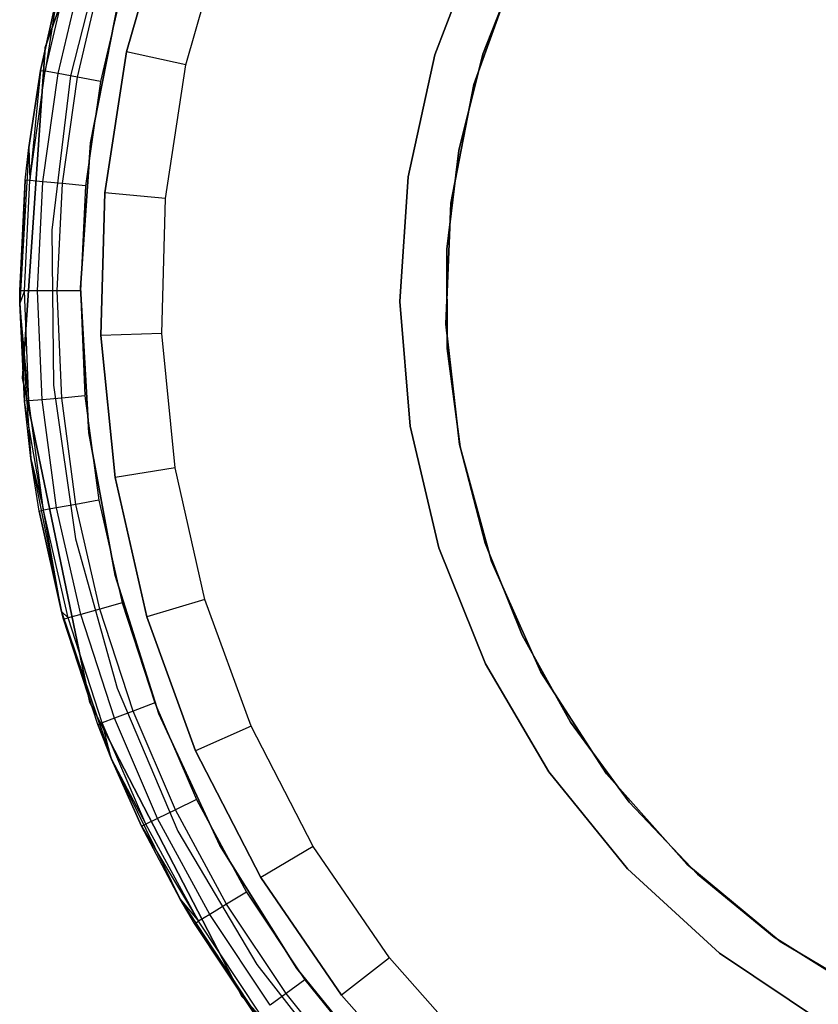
# Model space of a CAD drawing. Extents: x 0.1 to 15.8, y -7.9 to 7.9.
# Tile 4 of 17: x 6.4 to 7.4, y -0.9 to 0.4. Entities that reach past the tile are written whole.
import ezdxf

# ---------------------------------------------------------------- set-up
doc = ezdxf.new("R2010")
doc.units = 0
doc.header["$MEASUREMENT"] = 0
doc.layers.get('0').update_dxf_attribs({"color": 13, "linetype": 'CONTINUOUS'})

# ---------------------------------------------------------------- blocks, each defined once
blk = doc.blocks.new('CZ_0022__330X330X1200_PM_2')
at = {"color": 0}
for p, q in [((6.4109, 0.3204, 0.805), (6.5545, 0.7245, 0.805)), ((6.5545, 0.7245, 0.7263), (6.4109, 0.3204, 0.7263)), ((6.5545, 0.7245, 0.7263), (6.4109, 0.3204, 0.7263)), ((6.4109, 0.3204, 0.805), (6.5545, 0.7245, 0.805)), ((6.5671, 0.4923, 0.5927), (6.5164, 0.3147, 0.5927)), ((6.5164, 0.3147, 1.0651), (6.5671, 0.4923, 1.0651)), ((6.5164, 0.3147, 1.0651), (6.5671, 0.4923, 1.0651)), ((6.5671, 0.4923, 0.5927), (6.5164, 0.3147, 0.5927)), ((6.4937, 0.4781, 0.7263), (6.4437, 0.2836, 0.7263)), ((6.4937, 0.4781, 0.7263), (6.4437, 0.2836, 0.7263)), ((6.4937, 0.4781, 1.868), (6.4437, 0.2836, 1.868)), ((6.4937, 0.4781, 1.868), (6.4437, 0.2836, 1.868)), ((6.5933, 0.2979, 0.5139), (6.6413, 0.4659, 0.5139)), ((6.5933, 0.2979, 0.5139), (6.6413, 0.4659, 0.5139)), ((6.9157, 0.3111, 48.9153), (6.9737, 0.4622, 48.9153)), ((6.9737, 0.4622, 51.9074), (6.9157, 0.3111, 51.9074)), ((6.9157, 0.3111, 48.9153), (6.9737, 0.4622, 48.9153)), ((6.9737, 0.4622, 51.9074), (6.9157, 0.3111, 51.9074)), ((6.4109, 0.2897, 1.8588), (6.4437, 0.4287, 1.8588)), ((6.4109, 0.2897, 1.8588), (6.4437, 0.4287, 1.8588)), ((6.4277, 0.2866, 1.8843), (6.4601, 0.4241, 1.8843)), ((6.4277, 0.2866, 1.8843), (6.4601, 0.4241, 1.8843)), ((7.0245, 0.4314, 49.0255), (6.9777, 0.3117, 49.0255)), ((6.9777, 0.3117, 48.994), (7.0245, 0.4314, 48.994)), ((7.0245, 0.4314, 49.0255), (6.9777, 0.3117, 49.0255)), ((6.9777, 0.3117, 48.994), (7.0245, 0.4314, 48.994)), ((6.4528, 0.2819, 1.9014), (6.4847, 0.4171, 1.9014)), ((6.4528, 0.2819, 1.9014), (6.4847, 0.4171, 1.9014)), ((6.5136, 0.4089, 1.9074), (6.4824, 0.2763, 1.9074)), ((6.5136, 0.4089, 1.9074), (6.4824, 0.2763, 1.9074)), ((7.0193, 0.42, 48.9153), (6.9661, 0.2726, 48.9153)), ((6.9661, 0.2726, 51.9074), (7.0193, 0.42, 51.9074)), ((6.9661, 0.2726, 51.9074), (7.0193, 0.42, 51.9074)), ((7.0193, 0.42, 48.9153), (6.9661, 0.2726, 48.9153)), ((6.405, 0.2908, 1.8287), (6.4269, 0.3894, 1.8287)), ((6.4269, 0.3894, 0.7263), (6.405, 0.2908, 0.7263)), ((6.4269, 0.3894, 0.7263), (6.405, 0.2908, 0.7263)), ((6.405, 0.2908, 1.8287), (6.4269, 0.3894, 1.8287)), ((6.4269, 0.3894, 1.8287), (6.4109, 0.2897, 1.8588)), ((6.4269, 0.3894, 1.8287), (6.4109, 0.2897, 1.8588)), ((6.5061, 0.3812, 1.6754), (6.4697, 0.1969, 1.6754)), ((6.4697, 0.1969, 1.7147), (6.5061, 0.3812, 1.7147)), ((6.5061, 0.3812, 1.6754), (6.4697, 0.1969, 1.6754)), ((6.4697, 0.1969, 1.7147), (6.5061, 0.3812, 1.7147)), ((6.3816, -0.1075, 0.805), (6.4109, 0.3204, 0.805)), ((6.4109, 0.3204, 0.7263), (6.3816, -0.1075, 0.7263)), ((6.4109, 0.3204, 0.7263), (6.3816, -0.1075, 0.7263)), ((6.3816, -0.1075, 0.805), (6.4109, 0.3204, 0.805)), ((6.4109, 0.3204, 0.7263), (6.4109, 0.3204, 0.805)), ((6.4109, 0.3204, 0.7263), (6.4109, 0.3204, 0.805)), ((6.5164, 0.3147, 0.5927), (6.4882, 0.1322, 0.5927)), ((6.4882, 0.1322, 1.0651), (6.5164, 0.3147, 1.0651)), ((6.4882, 0.1322, 1.0651), (6.5164, 0.3147, 1.0651)), ((6.5164, 0.3147, 0.5927), (6.4882, 0.1322, 0.5927)), ((6.5164, 0.3147, 0.5927), (6.5164, 0.3147, 1.0651)), ((6.5164, 0.3147, 0.5927), (6.5164, 0.3147, 1.0651)), ((6.5933, 0.2979, 0.5139), (6.5164, 0.3147, 0.5927)), ((6.5933, 0.2979, 0.5139), (6.5164, 0.3147, 0.5927)), ((6.881, 0.1531, 48.9153), (6.9157, 0.3111, 48.9153)), ((6.9157, 0.3111, 51.9074), (6.881, 0.1531, 51.9074)), ((6.881, 0.1531, 48.9153), (6.9157, 0.3111, 48.9153)), ((6.9157, 0.3111, 51.9074), (6.881, 0.1531, 51.9074)), ((6.9157, 0.3111, 48.9153), (6.9157, 0.3111, 51.9074)), ((6.9157, 0.3111, 48.9153), (6.9157, 0.3111, 51.9074)), ((6.9777, 0.3117, 49.0255), (6.9464, 0.187, 49.0255)), ((6.9464, 0.187, 48.994), (6.9777, 0.3117, 48.994)), ((6.9777, 0.3117, 49.0255), (6.9464, 0.187, 49.0255)), ((6.9464, 0.187, 48.994), (6.9777, 0.3117, 48.994)), ((6.9777, 0.3117, 49.0255), (6.9777, 0.3117, 48.994)), ((6.9777, 0.3117, 49.0255), (6.9777, 0.3117, 48.994)), ((6.5667, 0.1251, 0.5139), (6.5933, 0.2979, 0.5139)), ((6.5667, 0.1251, 0.5139), (6.5933, 0.2979, 0.5139)), ((6.3896, 0.1911, 1.8287), (6.405, 0.2908, 1.8287)), ((6.405, 0.2908, 0.7263), (6.3896, 0.1911, 0.7263)), ((6.405, 0.2908, 0.7263), (6.3896, 0.1911, 0.7263)), ((6.3896, 0.1911, 1.8287), (6.405, 0.2908, 1.8287)), ((6.405, 0.2908, 1.8287), (6.391, 0.1483, 1.8588)), ((6.405, 0.2908, 1.8287), (6.391, 0.1483, 1.8588)), ((6.391, 0.1483, 1.8588), (6.4109, 0.2897, 1.8588)), ((6.391, 0.1483, 1.8588), (6.4109, 0.2897, 1.8588)), ((6.405, 0.2908, 1.8287), (6.405, 0.2908, 0.7263)), ((6.405, 0.2908, 1.8287), (6.405, 0.2908, 0.7263)), ((6.405, 0.2908, 1.8287), (6.4109, 0.2897, 1.8588)), ((6.405, 0.2908, 1.8287), (6.4109, 0.2897, 1.8588)), ((6.408, 0.1467, 1.8843), (6.4277, 0.2866, 1.8843)), ((6.408, 0.1467, 1.8843), (6.4277, 0.2866, 1.8843)), ((6.4277, 0.2866, 1.8843), (6.4109, 0.2897, 1.8588)), ((6.4277, 0.2866, 1.8843), (6.4109, 0.2897, 1.8588)), ((6.4437, 0.2836, 0.7263), (6.4196, 0.0842, 0.7263)), ((6.4437, 0.2836, 0.7263), (6.4196, 0.0842, 0.7263)), ((6.4437, 0.2836, 1.868), (6.4196, 0.0842, 1.868)), ((6.4437, 0.2836, 1.868), (6.4196, 0.0842, 1.868)), ((6.4528, 0.2819, 1.9014), (6.4277, 0.2866, 1.8843)), ((6.4528, 0.2819, 1.9014), (6.4277, 0.2866, 1.8843)), ((6.4334, 0.1443, 1.9014), (6.4528, 0.2819, 1.9014)), ((6.4334, 0.1443, 1.9014), (6.4528, 0.2819, 1.9014)), ((6.4437, 0.2836, 1.868), (6.4437, 0.2836, 0.7263)), ((6.4437, 0.2836, 1.868), (6.4437, 0.2836, 0.7263)), ((6.4824, 0.2763, 1.9074), (6.4528, 0.2819, 1.9014)), ((6.4824, 0.2763, 1.9074), (6.4528, 0.2819, 1.9014)), ((6.4824, 0.2763, 1.9074), (6.4634, 0.1414, 1.9074)), ((6.4824, 0.2763, 1.9074), (6.4634, 0.1414, 1.9074)), ((6.9661, 0.2726, 48.9153), (6.9361, 0.1188, 48.9153)), ((6.9361, 0.1188, 51.9074), (6.9661, 0.2726, 51.9074)), ((6.9361, 0.1188, 51.9074), (6.9661, 0.2726, 51.9074)), ((6.9661, 0.2726, 48.9153), (6.9361, 0.1188, 48.9153)), ((6.9661, 0.2726, 51.9074), (6.9661, 0.2726, 48.9153)), ((6.9661, 0.2726, 51.9074), (6.9661, 0.2726, 48.9153)), ((6.4697, 0.1969, 1.6754), (6.4567, 0.0094, 1.6754)), ((6.4567, 0.0094, 1.7147), (6.4697, 0.1969, 1.7147)), ((6.4697, 0.1969, 1.6754), (6.4567, 0.0094, 1.6754)), ((6.4567, 0.0094, 1.7147), (6.4697, 0.1969, 1.7147)), ((6.4697, 0.1969, 1.6754), (6.4697, 0.1969, 1.7147)), ((6.4697, 0.1969, 1.6754), (6.4697, 0.1969, 1.7147)), ((6.3896, 0.1911, 0.7263), (6.378, -0.0104, 0.7263)), ((6.3896, 0.1911, 0.7263), (6.378, -0.0104, 0.7263)), ((6.385, 0.1489, 1.8287), (6.3896, 0.1911, 0.7263)), ((6.385, 0.1489, 1.8287), (6.3896, 0.1911, 0.7263)), ((6.385, 0.1489, 1.8287), (6.3896, 0.1911, 1.8287)), ((6.385, 0.1489, 1.8287), (6.3896, 0.1911, 1.8287)), ((6.3896, 0.1911, 1.8287), (6.3896, 0.1911, 0.7263)), ((6.3896, 0.1911, 1.8287), (6.3896, 0.1911, 0.7263)), ((6.3896, 0.1911, 1.8287), (6.391, 0.1483, 1.8588)), ((6.3896, 0.1911, 1.8287), (6.391, 0.1483, 1.8588)), ((6.9464, 0.187, 49.0255), (6.9309, 0.0594, 49.0255)), ((6.9309, 0.0594, 48.994), (6.9464, 0.187, 48.994)), ((6.9464, 0.187, 49.0255), (6.9309, 0.0594, 49.0255)), ((6.9309, 0.0594, 48.994), (6.9464, 0.187, 48.994)), ((6.9464, 0.187, 49.0255), (6.9464, 0.187, 48.994)), ((6.9464, 0.187, 49.0255), (6.9464, 0.187, 48.994)), ((6.8701, -0.0084, 48.9153), (6.881, 0.1531, 48.9153)), ((6.881, 0.1531, 51.9074), (6.8701, -0.0084, 51.9074)), ((6.8701, -0.0084, 48.9153), (6.881, 0.1531, 48.9153)), ((6.881, 0.1531, 51.9074), (6.8701, -0.0084, 51.9074)), ((6.881, 0.1531, 48.9153), (6.881, 0.1531, 51.9074)), ((6.881, 0.1531, 48.9153), (6.881, 0.1531, 51.9074)), ((6.378, 0.0057, 1.8287), (6.385, 0.1489, 1.8287)), ((6.385, 0.1489, 1.8287), (6.378, -0.0104, 0.7263)), ((6.385, 0.1489, 1.8287), (6.378, -0.0104, 0.7263)), ((6.378, 0.0057, 1.8287), (6.385, 0.1489, 1.8287)), ((6.384, 0.0057, 1.8588), (6.391, 0.1483, 1.8588)), ((6.384, 0.0057, 1.8588), (6.391, 0.1483, 1.8588)), ((6.391, 0.1483, 1.8588), (6.385, 0.1489, 1.8287)), ((6.391, 0.1483, 1.8588), (6.385, 0.1489, 1.8287)), ((6.408, 0.1467, 1.8843), (6.391, 0.1483, 1.8588)), ((6.408, 0.1467, 1.8843), (6.391, 0.1483, 1.8588)), ((6.401, 0.0056, 1.8843), (6.408, 0.1467, 1.8843)), ((6.401, 0.0056, 1.8843), (6.408, 0.1467, 1.8843)), ((6.4334, 0.1443, 1.9014), (6.408, 0.1467, 1.8843)), ((6.4334, 0.1443, 1.9014), (6.408, 0.1467, 1.8843)), ((6.4266, 0.0055, 1.9014), (6.4334, 0.1443, 1.9014)), ((6.4266, 0.0055, 1.9014), (6.4334, 0.1443, 1.9014)), ((6.4634, 0.1414, 1.9074), (6.4334, 0.1443, 1.9014)), ((6.4634, 0.1414, 1.9074), (6.4334, 0.1443, 1.9014)), ((6.4634, 0.1414, 1.9074), (6.4567, 0.0054, 1.9074)), ((6.4634, 0.1414, 1.9074), (6.4567, 0.0054, 1.9074)), ((6.4882, 0.1322, 0.5927), (6.4832, -0.0524, 0.5927)), ((6.4832, -0.0524, 1.0651), (6.4882, 0.1322, 1.0651)), ((6.4832, -0.0524, 1.0651), (6.4882, 0.1322, 1.0651)), ((6.4882, 0.1322, 0.5927), (6.4832, -0.0524, 0.5927)), ((6.4882, 0.1322, 0.5927), (6.4882, 0.1322, 1.0651)), ((6.4882, 0.1322, 0.5927), (6.4882, 0.1322, 1.0651)), ((6.5667, 0.1251, 0.5139), (6.4882, 0.1322, 0.5927)), ((6.5667, 0.1251, 0.5139), (6.4882, 0.1322, 0.5927)), ((6.5619, -0.0496, 0.5139), (6.5667, 0.1251, 0.5139)), ((6.5619, -0.0496, 0.5139), (6.5667, 0.1251, 0.5139)), ((6.9361, 0.1188, 48.9153), (6.9298, -0.0378, 48.9153)), ((6.9298, -0.0378, 51.9074), (6.9361, 0.1188, 51.9074)), ((6.9298, -0.0378, 51.9074), (6.9361, 0.1188, 51.9074)), ((6.9361, 0.1188, 48.9153), (6.9298, -0.0378, 48.9153)), ((6.9361, 0.1188, 51.9074), (6.9361, 0.1188, 48.9153)), ((6.9361, 0.1188, 51.9074), (6.9361, 0.1188, 48.9153)), ((6.4196, 0.0842, 0.7263), (6.4218, -0.1167, 0.7263)), ((6.4196, 0.0842, 0.7263), (6.4218, -0.1167, 0.7263)), ((6.4196, 0.0842, 0.7263), (6.4196, 0.0842, 1.868)), ((6.4196, 0.0842, 1.868), (6.4218, -0.1167, 1.868)), ((6.4196, 0.0842, 0.7263), (6.4196, 0.0842, 1.868)), ((6.4196, 0.0842, 1.868), (6.4218, -0.1167, 1.868)), ((6.9309, 0.0594, 49.0255), (6.9315, -0.0691, 49.0255)), ((6.9315, -0.0691, 48.994), (6.9309, 0.0594, 48.994)), ((6.9309, 0.0594, 49.0255), (6.9315, -0.0691, 49.0255)), ((6.9309, 0.0594, 49.0255), (6.9309, 0.0594, 48.994)), ((6.9315, -0.0691, 48.994), (6.9309, 0.0594, 48.994)), ((6.9309, 0.0594, 49.0255), (6.9309, 0.0594, 48.994)), ((6.378, -0.0104, 1.8287), (6.378, 0.0057, 1.8287)), ((6.378, 0.0057, 1.8287), (6.378, -0.0104, 0.7263)), ((6.378, 0.0057, 1.8287), (6.378, -0.0104, 0.7263)), ((6.384, 0.0057, 1.8588), (6.378, -0.0104, 1.8287)), ((6.384, 0.0057, 1.8588), (6.378, -0.0104, 1.8287)), ((6.384, 0.0057, 1.8588), (6.378, 0.0057, 1.8287)), ((6.378, -0.0104, 1.8287), (6.378, 0.0057, 1.8287)), ((6.384, 0.0057, 1.8588), (6.378, 0.0057, 1.8287)), ((6.3899, -0.137, 1.8588), (6.384, 0.0057, 1.8588)), ((6.401, 0.0056, 1.8843), (6.384, 0.0057, 1.8588)), ((6.3899, -0.137, 1.8588), (6.384, 0.0057, 1.8588)), ((6.401, 0.0056, 1.8843), (6.384, 0.0057, 1.8588)), ((6.4069, -0.1355, 1.8843), (6.401, 0.0056, 1.8843)), ((6.4266, 0.0055, 1.9014), (6.401, 0.0056, 1.8843)), ((6.4069, -0.1355, 1.8843), (6.401, 0.0056, 1.8843)), ((6.4266, 0.0055, 1.9014), (6.401, 0.0056, 1.8843)), ((6.4324, -0.1333, 1.9014), (6.4266, 0.0055, 1.9014)), ((6.4567, 0.0054, 1.9074), (6.4266, 0.0055, 1.9014)), ((6.4324, -0.1333, 1.9014), (6.4266, 0.0055, 1.9014)), ((6.4567, 0.0054, 1.9074), (6.4266, 0.0055, 1.9014)), ((6.4567, 0.0094, 1.6754), (6.4567, 0.0094, 1.7147)), ((6.4567, 0.0094, 1.6754), (6.4673, -0.1781, 1.6754)), ((6.4673, -0.1781, 1.7147), (6.4567, 0.0094, 1.7147)), ((6.4567, 0.0094, 1.6754), (6.4567, 0.0094, 1.7147)), ((6.4567, 0.0094, 1.6754), (6.4673, -0.1781, 1.6754)), ((6.4673, -0.1781, 1.7147), (6.4567, 0.0094, 1.7147)), ((6.4567, 0.0054, 1.9074), (6.4624, -0.1306, 1.9074)), ((6.4567, 0.0054, 1.9074), (6.4624, -0.1306, 1.9074)), ((6.378, -0.0104, 1.8287), (6.378, -0.0104, 0.7263)), ((6.378, -0.0104, 0.7263), (6.384, -0.1375, 1.8287)), ((6.384, -0.1375, 1.8287), (6.378, -0.0104, 1.8287)), ((6.378, -0.0104, 0.7263), (6.384, -0.1375, 1.8287)), ((6.378, -0.0104, 0.7263), (6.3922, -0.2117, 0.7263)), ((6.378, -0.0104, 1.8287), (6.378, -0.0104, 0.7263)), ((6.378, -0.0104, 0.7263), (6.3922, -0.2117, 0.7263)), ((6.3899, -0.137, 1.8588), (6.378, -0.0104, 1.8287)), ((6.384, -0.1375, 1.8287), (6.378, -0.0104, 1.8287)), ((6.3899, -0.137, 1.8588), (6.378, -0.0104, 1.8287)), ((6.8835, -0.1696, 48.9153), (6.8701, -0.0084, 48.9153)), ((6.8701, -0.0084, 51.9074), (6.8835, -0.1696, 51.9074)), ((6.8701, -0.0084, 48.9153), (6.8701, -0.0084, 51.9074)), ((6.8835, -0.1696, 48.9153), (6.8701, -0.0084, 48.9153)), ((6.8701, -0.0084, 51.9074), (6.8835, -0.1696, 51.9074)), ((6.8701, -0.0084, 48.9153), (6.8701, -0.0084, 51.9074)), ((6.9298, -0.0378, 48.9153), (6.9476, -0.1935, 48.9153)), ((6.9476, -0.1935, 51.9074), (6.9298, -0.0378, 51.9074)), ((6.9298, -0.0378, 51.9074), (6.9298, -0.0378, 48.9153)), ((6.9298, -0.0378, 51.9074), (6.9298, -0.0378, 48.9153)), ((6.9476, -0.1935, 51.9074), (6.9298, -0.0378, 51.9074)), ((6.9298, -0.0378, 48.9153), (6.9476, -0.1935, 48.9153)), ((6.5619, -0.0496, 0.5139), (6.4832, -0.0524, 0.5927)), ((6.5619, -0.0496, 0.5139), (6.4832, -0.0524, 0.5927)), ((6.5791, -0.2235, 0.5139), (6.5619, -0.0496, 0.5139)), ((6.5791, -0.2235, 0.5139), (6.5619, -0.0496, 0.5139)), ((6.4832, -0.0524, 0.5927), (6.4832, -0.0524, 1.0651)), ((6.4832, -0.0524, 0.5927), (6.5014, -0.2362, 0.5927)), ((6.5014, -0.2362, 1.0651), (6.4832, -0.0524, 1.0651)), ((6.4832, -0.0524, 0.5927), (6.4832, -0.0524, 1.0651)), ((6.5014, -0.2362, 1.0651), (6.4832, -0.0524, 1.0651)), ((6.4832, -0.0524, 0.5927), (6.5014, -0.2362, 0.5927)), ((6.9315, -0.0691, 49.0255), (6.9482, -0.1966, 49.0255)), ((6.9482, -0.1966, 48.994), (6.9315, -0.0691, 48.994)), ((6.9315, -0.0691, 49.0255), (6.9482, -0.1966, 49.0255)), ((6.9315, -0.0691, 49.0255), (6.9315, -0.0691, 48.994)), ((6.9482, -0.1966, 48.994), (6.9315, -0.0691, 48.994)), ((6.9315, -0.0691, 49.0255), (6.9315, -0.0691, 48.994)), ((6.4689, -0.5274, 0.805), (6.3816, -0.1075, 0.805)), ((6.3816, -0.1075, 0.7263), (6.4689, -0.5274, 0.7263)), ((6.3816, -0.1075, 0.7263), (6.4689, -0.5274, 0.7263)), ((6.3816, -0.1075, 0.7263), (6.3816, -0.1075, 0.805)), ((6.4689, -0.5274, 0.805), (6.3816, -0.1075, 0.805)), ((6.3816, -0.1075, 0.7263), (6.3816, -0.1075, 0.805)), ((6.4218, -0.1167, 0.7263), (6.4501, -0.3155, 0.7263)), ((6.4218, -0.1167, 0.7263), (6.4501, -0.3155, 0.7263)), ((6.4218, -0.1167, 0.7263), (6.4218, -0.1167, 1.868)), ((6.4218, -0.1167, 1.868), (6.4501, -0.3155, 1.868)), ((6.4218, -0.1167, 0.7263), (6.4218, -0.1167, 1.868)), ((6.4218, -0.1167, 1.868), (6.4501, -0.3155, 1.868)), ((6.3899, -0.137, 1.8588), (6.384, -0.1375, 1.8287)), ((6.3899, -0.137, 1.8588), (6.384, -0.1375, 1.8287)), ((6.3922, -0.2117, 0.7263), (6.384, -0.1375, 1.8287)), ((6.3922, -0.2117, 0.7263), (6.384, -0.1375, 1.8287)), ((6.3922, -0.2117, 1.8287), (6.384, -0.1375, 1.8287)), ((6.4089, -0.2785, 1.8588), (6.384, -0.1375, 1.8287)), ((6.3922, -0.2117, 1.8287), (6.384, -0.1375, 1.8287)), ((6.4089, -0.2785, 1.8588), (6.384, -0.1375, 1.8287)), ((6.4069, -0.1355, 1.8843), (6.3899, -0.137, 1.8588)), ((6.4069, -0.1355, 1.8843), (6.3899, -0.137, 1.8588)), ((6.4089, -0.2785, 1.8588), (6.3899, -0.137, 1.8588)), ((6.4089, -0.2785, 1.8588), (6.3899, -0.137, 1.8588)), ((6.4324, -0.1333, 1.9014), (6.4069, -0.1355, 1.8843)), ((6.4324, -0.1333, 1.9014), (6.4069, -0.1355, 1.8843)), ((6.4257, -0.2755, 1.8843), (6.4069, -0.1355, 1.8843)), ((6.4257, -0.2755, 1.8843), (6.4069, -0.1355, 1.8843)), ((6.4624, -0.1306, 1.9074), (6.4324, -0.1333, 1.9014)), ((6.4624, -0.1306, 1.9074), (6.4324, -0.1333, 1.9014)), ((6.4508, -0.271, 1.9014), (6.4324, -0.1333, 1.9014)), ((6.4508, -0.271, 1.9014), (6.4324, -0.1333, 1.9014)), ((6.4624, -0.1306, 1.9074), (6.4805, -0.2656, 1.9074)), ((6.4624, -0.1306, 1.9074), (6.4805, -0.2656, 1.9074)), ((6.4673, -0.1781, 1.6754), (6.4673, -0.1781, 1.7147)), ((6.4673, -0.1781, 1.6754), (6.5014, -0.3629, 1.6754)), ((6.5014, -0.3629, 1.7147), (6.4673, -0.1781, 1.7147)), ((6.4673, -0.1781, 1.6754), (6.4673, -0.1781, 1.7147)), ((6.4673, -0.1781, 1.6754), (6.5014, -0.3629, 1.6754)), ((6.5014, -0.3629, 1.7147), (6.4673, -0.1781, 1.7147)), ((6.9207, -0.3271, 48.9153), (6.8835, -0.1696, 48.9153)), ((6.8835, -0.1696, 51.9074), (6.9207, -0.3271, 51.9074)), ((6.8835, -0.1696, 48.9153), (6.8835, -0.1696, 51.9074)), ((6.9207, -0.3271, 48.9153), (6.8835, -0.1696, 48.9153)), ((6.8835, -0.1696, 51.9074), (6.9207, -0.3271, 51.9074)), ((6.8835, -0.1696, 48.9153), (6.8835, -0.1696, 51.9074)), ((6.9476, -0.1935, 48.9153), (6.9889, -0.3447, 48.9153)), ((6.9889, -0.3447, 51.9074), (6.9476, -0.1935, 51.9074)), ((6.9476, -0.1935, 51.9074), (6.9476, -0.1935, 48.9153)), ((6.9476, -0.1935, 51.9074), (6.9476, -0.1935, 48.9153)), ((6.9889, -0.3447, 51.9074), (6.9476, -0.1935, 51.9074)), ((6.9476, -0.1935, 48.9153), (6.9889, -0.3447, 48.9153)), ((6.9482, -0.1966, 49.0255), (6.9807, -0.3209, 49.0255)), ((6.9807, -0.3209, 48.994), (6.9482, -0.1966, 48.994)), ((6.9482, -0.1966, 49.0255), (6.9807, -0.3209, 49.0255)), ((6.9482, -0.1966, 49.0255), (6.9482, -0.1966, 48.994)), ((6.9807, -0.3209, 48.994), (6.9482, -0.1966, 48.994)), ((6.9482, -0.1966, 49.0255), (6.9482, -0.1966, 48.994)), ((6.403, -0.2796, 1.8287), (6.3922, -0.2117, 0.7263)), ((6.3922, -0.2117, 0.7263), (6.4321, -0.4095, 0.7263)), ((6.3922, -0.2117, 0.7263), (6.3922, -0.2117, 1.8287)), ((6.3922, -0.2117, 0.7263), (6.3922, -0.2117, 1.8287)), ((6.403, -0.2796, 1.8287), (6.3922, -0.2117, 0.7263)), ((6.403, -0.2796, 1.8287), (6.3922, -0.2117, 1.8287)), ((6.3922, -0.2117, 0.7263), (6.4321, -0.4095, 0.7263)), ((6.3922, -0.2117, 1.8287), (6.4089, -0.2785, 1.8588)), ((6.403, -0.2796, 1.8287), (6.3922, -0.2117, 1.8287)), ((6.3922, -0.2117, 1.8287), (6.4089, -0.2785, 1.8588)), ((6.5791, -0.2235, 0.5139), (6.5014, -0.2362, 0.5927)), ((6.5791, -0.2235, 0.5139), (6.5014, -0.2362, 0.5927)), ((6.6179, -0.3939, 0.5139), (6.5791, -0.2235, 0.5139)), ((6.6179, -0.3939, 0.5139), (6.5791, -0.2235, 0.5139)), ((6.5014, -0.2362, 0.5927), (6.5014, -0.2362, 1.0651)), ((6.5014, -0.2362, 0.5927), (6.5424, -0.4162, 0.5927)), ((6.5424, -0.4162, 1.0651), (6.5014, -0.2362, 1.0651)), ((6.5014, -0.2362, 0.5927), (6.5014, -0.2362, 1.0651)), ((6.5424, -0.4162, 1.0651), (6.5014, -0.2362, 1.0651)), ((6.5014, -0.2362, 0.5927), (6.5424, -0.4162, 0.5927)), ((6.4805, -0.2656, 1.9074), (6.4508, -0.271, 1.9014)), ((6.4805, -0.2656, 1.9074), (6.4508, -0.271, 1.9014)), ((6.4805, -0.2656, 1.9074), (6.5107, -0.3984, 1.9074)), ((6.4805, -0.2656, 1.9074), (6.5107, -0.3984, 1.9074)), ((6.403, -0.2796, 1.8287), (6.4089, -0.2785, 1.8588)), ((6.403, -0.2796, 1.8287), (6.4089, -0.2785, 1.8588)), ((6.4321, -0.4095, 1.8287), (6.403, -0.2796, 1.8287)), ((6.403, -0.2796, 1.8287), (6.4321, -0.4095, 0.7263)), ((6.403, -0.2796, 1.8287), (6.4321, -0.4095, 0.7263)), ((6.4321, -0.4095, 1.8287), (6.403, -0.2796, 1.8287)), ((6.4257, -0.2755, 1.8843), (6.4089, -0.2785, 1.8588)), ((6.4257, -0.2755, 1.8843), (6.4089, -0.2785, 1.8588)), ((6.4321, -0.4095, 1.8287), (6.4089, -0.2785, 1.8588)), ((6.4321, -0.4095, 1.8287), (6.4089, -0.2785, 1.8588)), ((6.4406, -0.4178, 1.8588), (6.4089, -0.2785, 1.8588)), ((6.4406, -0.4178, 1.8588), (6.4089, -0.2785, 1.8588)), ((6.4508, -0.271, 1.9014), (6.4257, -0.2755, 1.8843)), ((6.4508, -0.271, 1.9014), (6.4257, -0.2755, 1.8843)), ((6.457, -0.4132, 1.8843), (6.4257, -0.2755, 1.8843)), ((6.457, -0.4132, 1.8843), (6.4257, -0.2755, 1.8843)), ((6.4817, -0.4064, 1.9014), (6.4508, -0.271, 1.9014)), ((6.4817, -0.4064, 1.9014), (6.4508, -0.271, 1.9014)), ((6.4501, -0.3155, 0.7263), (6.5041, -0.5089, 0.7263)), ((6.4501, -0.3155, 0.7263), (6.5041, -0.5089, 0.7263)), ((6.4501, -0.3155, 0.7263), (6.4501, -0.3155, 1.868)), ((6.4501, -0.3155, 1.868), (6.5041, -0.5089, 1.868)), ((6.4501, -0.3155, 0.7263), (6.4501, -0.3155, 1.868)), ((6.4501, -0.3155, 1.868), (6.5041, -0.5089, 1.868)), ((6.981, -0.4773, 48.9153), (6.9207, -0.3271, 48.9153)), ((6.9207, -0.3271, 51.9074), (6.981, -0.4773, 51.9074)), ((6.9207, -0.3271, 48.9153), (6.9207, -0.3271, 51.9074)), ((6.981, -0.4773, 48.9153), (6.9207, -0.3271, 48.9153)), ((6.9207, -0.3271, 51.9074), (6.981, -0.4773, 51.9074)), ((6.9207, -0.3271, 48.9153), (6.9207, -0.3271, 51.9074)), ((6.9807, -0.3209, 49.0255), (7.0286, -0.4402, 49.0255)), ((7.0286, -0.4402, 48.994), (6.9807, -0.3209, 48.994)), ((6.9807, -0.3209, 49.0255), (7.0286, -0.4402, 49.0255)), ((6.9807, -0.3209, 49.0255), (6.9807, -0.3209, 48.994)), ((7.0286, -0.4402, 48.994), (6.9807, -0.3209, 48.994)), ((6.9807, -0.3209, 49.0255), (6.9807, -0.3209, 48.994)), ((6.9889, -0.3447, 48.9153), (7.0528, -0.4878, 48.9153)), ((7.0528, -0.4878, 51.9074), (6.9889, -0.3447, 51.9074)), ((6.9889, -0.3447, 51.9074), (6.9889, -0.3447, 48.9153)), ((6.9889, -0.3447, 51.9074), (6.9889, -0.3447, 48.9153)), ((7.0528, -0.4878, 51.9074), (6.9889, -0.3447, 51.9074)), ((6.9889, -0.3447, 48.9153), (7.0528, -0.4878, 48.9153)), ((6.5014, -0.3629, 1.6754), (6.5014, -0.3629, 1.7147)), ((6.5014, -0.3629, 1.6754), (6.5583, -0.5419, 1.6754)), ((6.5583, -0.5419, 1.7147), (6.5014, -0.3629, 1.7147)), ((6.5014, -0.3629, 1.6754), (6.5014, -0.3629, 1.7147)), ((6.5014, -0.3629, 1.6754), (6.5583, -0.5419, 1.6754)), ((6.5583, -0.5419, 1.7147), (6.5014, -0.3629, 1.7147)), ((6.6179, -0.3939, 0.5139), (6.5424, -0.4162, 0.5927)), ((6.6179, -0.3939, 0.5139), (6.5424, -0.4162, 0.5927)), ((6.6778, -0.5581, 0.5139), (6.6179, -0.3939, 0.5139)), ((6.6778, -0.5581, 0.5139), (6.6179, -0.3939, 0.5139)), ((6.4817, -0.4064, 1.9014), (6.457, -0.4132, 1.8843)), ((6.4817, -0.4064, 1.9014), (6.457, -0.4132, 1.8843)), ((6.5107, -0.3984, 1.9074), (6.4817, -0.4064, 1.9014)), ((6.5107, -0.3984, 1.9074), (6.4817, -0.4064, 1.9014)), ((6.5247, -0.5385, 1.9014), (6.4817, -0.4064, 1.9014)), ((6.5247, -0.5385, 1.9014), (6.4817, -0.4064, 1.9014)), ((6.5107, -0.3984, 1.9074), (6.5529, -0.5279, 1.9074)), ((6.5107, -0.3984, 1.9074), (6.5529, -0.5279, 1.9074)), ((6.4348, -0.4194, 1.8287), (6.4321, -0.4095, 0.7263)), ((6.4321, -0.4095, 0.7263), (6.497, -0.6006, 0.7263)), ((6.4348, -0.4194, 1.8287), (6.4321, -0.4095, 1.8287)), ((6.4321, -0.4095, 1.8287), (6.4321, -0.4095, 0.7263)), ((6.4348, -0.4194, 1.8287), (6.4321, -0.4095, 0.7263)), ((6.4321, -0.4095, 1.8287), (6.4321, -0.4095, 0.7263)), ((6.4321, -0.4095, 0.7263), (6.497, -0.6006, 0.7263)), ((6.4321, -0.4095, 1.8287), (6.4406, -0.4178, 1.8588)), ((6.4348, -0.4194, 1.8287), (6.4321, -0.4095, 1.8287)), ((6.4321, -0.4095, 1.8287), (6.4406, -0.4178, 1.8588)), ((6.4348, -0.4194, 1.8287), (6.4406, -0.4178, 1.8588)), ((6.4348, -0.4194, 1.8287), (6.4406, -0.4178, 1.8588)), ((6.4792, -0.5557, 1.8287), (6.4348, -0.4194, 1.8287)), ((6.4348, -0.4194, 1.8287), (6.497, -0.6006, 0.7263)), ((6.4348, -0.4194, 1.8287), (6.497, -0.6006, 0.7263)), ((6.4792, -0.5557, 1.8287), (6.4348, -0.4194, 1.8287)), ((6.457, -0.4132, 1.8843), (6.4406, -0.4178, 1.8588)), ((6.457, -0.4132, 1.8843), (6.4406, -0.4178, 1.8588)), ((6.4849, -0.5536, 1.8588), (6.4406, -0.4178, 1.8588)), ((6.4849, -0.5536, 1.8588), (6.4406, -0.4178, 1.8588)), ((6.5008, -0.5475, 1.8843), (6.457, -0.4132, 1.8843)), ((6.5008, -0.5475, 1.8843), (6.457, -0.4132, 1.8843)), ((6.6057, -0.5897, 1.0651), (6.5424, -0.4162, 1.0651)), ((6.5424, -0.4162, 0.5927), (6.5424, -0.4162, 1.0651)), ((6.5424, -0.4162, 0.5927), (6.6057, -0.5897, 0.5927)), ((6.5424, -0.4162, 0.5927), (6.5424, -0.4162, 1.0651)), ((6.6057, -0.5897, 1.0651), (6.5424, -0.4162, 1.0651)), ((6.5424, -0.4162, 0.5927), (6.6057, -0.5897, 0.5927)), ((7.0286, -0.4402, 49.0255), (7.0911, -0.5526, 49.0255)), ((7.0911, -0.5526, 48.994), (7.0286, -0.4402, 48.994)), ((7.0286, -0.4402, 49.0255), (7.0911, -0.5526, 49.0255)), ((7.0286, -0.4402, 49.0255), (7.0286, -0.4402, 48.994)), ((7.0911, -0.5526, 48.994), (7.0286, -0.4402, 48.994)), ((7.0286, -0.4402, 49.0255), (7.0286, -0.4402, 48.994)), ((7.063, -0.6168, 48.9153), (6.981, -0.4773, 48.9153)), ((6.981, -0.4773, 51.9074), (7.063, -0.6168, 51.9074)), ((6.981, -0.4773, 48.9153), (6.981, -0.4773, 51.9074)), ((7.063, -0.6168, 48.9153), (6.981, -0.4773, 48.9153)), ((6.981, -0.4773, 51.9074), (7.063, -0.6168, 51.9074)), ((6.981, -0.4773, 48.9153), (6.981, -0.4773, 51.9074)), ((7.0528, -0.4878, 48.9153), (7.1378, -0.6194, 48.9153)), ((7.1378, -0.6194, 51.9074), (7.0528, -0.4878, 51.9074)), ((7.0528, -0.4878, 51.9074), (7.0528, -0.4878, 48.9153)), ((7.0528, -0.4878, 51.9074), (7.0528, -0.4878, 48.9153)), ((7.1378, -0.6194, 51.9074), (7.0528, -0.4878, 51.9074)), ((7.0528, -0.4878, 48.9153), (7.1378, -0.6194, 48.9153)), ((6.5041, -0.5089, 0.7263), (6.5829, -0.6937, 0.7263)), ((6.5041, -0.5089, 0.7263), (6.5829, -0.6937, 0.7263)), ((6.5041, -0.5089, 0.7263), (6.5041, -0.5089, 1.868)), ((6.5041, -0.5089, 1.868), (6.5829, -0.6937, 1.868)), ((6.5041, -0.5089, 0.7263), (6.5041, -0.5089, 1.868)), ((6.5041, -0.5089, 1.868), (6.5829, -0.6937, 1.868)), ((6.6662, -0.9082, 0.805), (6.4689, -0.5274, 0.805)), ((6.4689, -0.5274, 0.7263), (6.6662, -0.9082, 0.7263)), ((6.4689, -0.5274, 0.7263), (6.6662, -0.9082, 0.7263)), ((6.4689, -0.5274, 0.7263), (6.4689, -0.5274, 0.805)), ((6.6662, -0.9082, 0.805), (6.4689, -0.5274, 0.805)), ((6.4689, -0.5274, 0.7263), (6.4689, -0.5274, 0.805)), ((6.5529, -0.5279, 1.9074), (6.5247, -0.5385, 1.9014)), ((6.5529, -0.5279, 1.9074), (6.5247, -0.5385, 1.9014)), ((6.5529, -0.5279, 1.9074), (6.6067, -0.653, 1.9074)), ((6.5529, -0.5279, 1.9074), (6.6067, -0.653, 1.9074)), ((6.5008, -0.5475, 1.8843), (6.4849, -0.5536, 1.8588)), ((6.5008, -0.5475, 1.8843), (6.4849, -0.5536, 1.8588)), ((6.5247, -0.5385, 1.9014), (6.5008, -0.5475, 1.8843)), ((6.5247, -0.5385, 1.9014), (6.5008, -0.5475, 1.8843)), ((6.5566, -0.6773, 1.8843), (6.5008, -0.5475, 1.8843)), ((6.5566, -0.6773, 1.8843), (6.5008, -0.5475, 1.8843)), ((6.5796, -0.6661, 1.9014), (6.5247, -0.5385, 1.9014)), ((6.5796, -0.6661, 1.9014), (6.5247, -0.5385, 1.9014)), ((6.5583, -0.5419, 1.6754), (6.5583, -0.5419, 1.7147)), ((6.5583, -0.5419, 1.6754), (6.6372, -0.7124, 1.6754)), ((6.6372, -0.7124, 1.7147), (6.5583, -0.5419, 1.7147)), ((6.5583, -0.5419, 1.6754), (6.5583, -0.5419, 1.7147)), ((6.5583, -0.5419, 1.6754), (6.6372, -0.7124, 1.6754)), ((6.6372, -0.7124, 1.7147), (6.5583, -0.5419, 1.7147)), ((6.4792, -0.5557, 1.8287), (6.4849, -0.5536, 1.8588)), ((6.4792, -0.5557, 1.8287), (6.4849, -0.5536, 1.8588)), ((6.497, -0.6006, 1.8287), (6.4792, -0.5557, 1.8287)), ((6.4792, -0.5557, 1.8287), (6.497, -0.6006, 0.7263)), ((6.4792, -0.5557, 1.8287), (6.497, -0.6006, 0.7263)), ((6.497, -0.6006, 1.8287), (6.4792, -0.5557, 1.8287)), ((6.497, -0.6006, 1.8287), (6.4849, -0.5536, 1.8588)), ((6.497, -0.6006, 1.8287), (6.4849, -0.5536, 1.8588)), ((6.5413, -0.6847, 1.8588), (6.4849, -0.5536, 1.8588)), ((6.5413, -0.6847, 1.8588), (6.4849, -0.5536, 1.8588)), ((6.6778, -0.5581, 0.5139), (6.6057, -0.5897, 0.5927)), ((6.6778, -0.5581, 0.5139), (6.6057, -0.5897, 0.5927)), ((6.7578, -0.7135, 0.5139), (6.6778, -0.5581, 0.5139)), ((6.7578, -0.7135, 0.5139), (6.6778, -0.5581, 0.5139)), ((7.0911, -0.5526, 49.0255), (7.1671, -0.6562, 49.0255)), ((7.1671, -0.6562, 48.994), (7.0911, -0.5526, 48.994)), ((7.0911, -0.5526, 49.0255), (7.1671, -0.6562, 49.0255)), ((7.0911, -0.5526, 49.0255), (7.0911, -0.5526, 48.994)), ((7.1671, -0.6562, 48.994), (7.0911, -0.5526, 48.994)), ((7.0911, -0.5526, 49.0255), (7.0911, -0.5526, 48.994)), ((6.6057, -0.5897, 0.5927), (6.6057, -0.5897, 1.0651)), ((6.6057, -0.5897, 0.5927), (6.6902, -0.7539, 0.5927)), ((6.6902, -0.7539, 1.0651), (6.6057, -0.5897, 1.0651)), ((6.6057, -0.5897, 0.5927), (6.6057, -0.5897, 1.0651)), ((6.6902, -0.7539, 1.0651), (6.6057, -0.5897, 1.0651)), ((6.6057, -0.5897, 0.5927), (6.6902, -0.7539, 0.5927)), ((6.497, -0.6006, 1.8287), (6.497, -0.6006, 0.7263)), ((6.497, -0.6006, 0.7263), (6.5359, -0.6874, 1.8287)), ((6.5359, -0.6874, 1.8287), (6.497, -0.6006, 1.8287)), ((6.497, -0.6006, 0.7263), (6.5359, -0.6874, 1.8287)), ((6.497, -0.6006, 0.7263), (6.5857, -0.7818, 0.7263)), ((6.497, -0.6006, 1.8287), (6.497, -0.6006, 0.7263)), ((6.497, -0.6006, 0.7263), (6.5857, -0.7818, 0.7263)), ((6.497, -0.6006, 1.8287), (6.5413, -0.6847, 1.8588)), ((6.497, -0.6006, 1.8287), (6.5413, -0.6847, 1.8588)), ((6.5359, -0.6874, 1.8287), (6.497, -0.6006, 1.8287)), ((7.1648, -0.7425, 48.9153), (7.063, -0.6168, 48.9153)), ((7.063, -0.6168, 51.9074), (7.1648, -0.7425, 51.9074)), ((7.063, -0.6168, 48.9153), (7.063, -0.6168, 51.9074)), ((7.1648, -0.7425, 48.9153), (7.063, -0.6168, 48.9153)), ((7.063, -0.6168, 51.9074), (7.1648, -0.7425, 51.9074)), ((7.063, -0.6168, 48.9153), (7.063, -0.6168, 51.9074)), ((7.1378, -0.6194, 48.9153), (7.2419, -0.7366, 48.9153)), ((7.2419, -0.7366, 51.9074), (7.1378, -0.6194, 51.9074)), ((7.1378, -0.6194, 51.9074), (7.1378, -0.6194, 48.9153)), ((7.1378, -0.6194, 51.9074), (7.1378, -0.6194, 48.9153)), ((7.2419, -0.7366, 51.9074), (7.1378, -0.6194, 51.9074)), ((7.1378, -0.6194, 48.9153), (7.2419, -0.7366, 48.9153)), ((6.6067, -0.653, 1.9074), (6.5796, -0.6661, 1.9014)), ((6.6067, -0.653, 1.9074), (6.5796, -0.6661, 1.9014)), ((6.6067, -0.653, 1.9074), (6.6717, -0.7727, 1.9074)), ((6.6067, -0.653, 1.9074), (6.6717, -0.7727, 1.9074)), ((7.1671, -0.6562, 49.0255), (7.2556, -0.7495, 49.0255)), ((7.2556, -0.7495, 48.994), (7.1671, -0.6562, 48.994)), ((7.1671, -0.6562, 49.0255), (7.2556, -0.7495, 49.0255)), ((7.1671, -0.6562, 49.0255), (7.1671, -0.6562, 48.994)), ((7.2556, -0.7495, 48.994), (7.1671, -0.6562, 48.994)), ((7.1671, -0.6562, 49.0255), (7.1671, -0.6562, 48.994)), ((6.5796, -0.6661, 1.9014), (6.5566, -0.6773, 1.8843)), ((6.5796, -0.6661, 1.9014), (6.5566, -0.6773, 1.8843)), ((6.6459, -0.7883, 1.9014), (6.5796, -0.6661, 1.9014)), ((6.6459, -0.7883, 1.9014), (6.5796, -0.6661, 1.9014)), ((6.5359, -0.6874, 1.8287), (6.5413, -0.6847, 1.8588)), ((6.5359, -0.6874, 1.8287), (6.5413, -0.6847, 1.8588)), ((6.5857, -0.7818, 0.7263), (6.5359, -0.6874, 1.8287)), ((6.5857, -0.7818, 0.7263), (6.5359, -0.6874, 1.8287)), ((6.5857, -0.7818, 1.8287), (6.5359, -0.6874, 1.8287)), ((6.5359, -0.6874, 1.8287), (6.6094, -0.8103, 1.8588)), ((6.5359, -0.6874, 1.8287), (6.6094, -0.8103, 1.8588)), ((6.5857, -0.7818, 1.8287), (6.5359, -0.6874, 1.8287)), ((6.5566, -0.6773, 1.8843), (6.5413, -0.6847, 1.8588)), ((6.5566, -0.6773, 1.8843), (6.5413, -0.6847, 1.8588)), ((6.6094, -0.8103, 1.8588), (6.5413, -0.6847, 1.8588)), ((6.6094, -0.8103, 1.8588), (6.5413, -0.6847, 1.8588)), ((6.624, -0.8014, 1.8843), (6.5566, -0.6773, 1.8843)), ((6.624, -0.8014, 1.8843), (6.5566, -0.6773, 1.8843)), ((6.5829, -0.6937, 0.7263), (6.6852, -0.8665, 0.7263)), ((6.5829, -0.6937, 0.7263), (6.6852, -0.8665, 0.7263)), ((6.5829, -0.6937, 0.7263), (6.5829, -0.6937, 1.868)), ((6.5829, -0.6937, 1.868), (6.6852, -0.8665, 1.868)), ((6.5829, -0.6937, 0.7263), (6.5829, -0.6937, 1.868)), ((6.5829, -0.6937, 1.868), (6.6852, -0.8665, 1.868)), ((6.6372, -0.7124, 1.6754), (6.6372, -0.7124, 1.7147)), ((6.6372, -0.7124, 1.6754), (6.7369, -0.8717, 1.6754)), ((6.7369, -0.8717, 1.7147), (6.6372, -0.7124, 1.7147)), ((6.6372, -0.7124, 1.6754), (6.6372, -0.7124, 1.7147)), ((6.6372, -0.7124, 1.6754), (6.7369, -0.8717, 1.6754)), ((6.7369, -0.8717, 1.7147), (6.6372, -0.7124, 1.7147)), ((6.7578, -0.7135, 0.5139), (6.6902, -0.7539, 0.5927)), ((6.7578, -0.7135, 0.5139), (6.6902, -0.7539, 0.5927)), ((6.8567, -0.8576, 0.5139), (6.7578, -0.7135, 0.5139)), ((6.8567, -0.8576, 0.5139), (6.7578, -0.7135, 0.5139)), ((7.2419, -0.7366, 48.9153), (7.3627, -0.8364, 48.9153)), ((7.3627, -0.8364, 51.9074), (7.2419, -0.7366, 51.9074)), ((7.2419, -0.7366, 51.9074), (7.2419, -0.7366, 48.9153)), ((7.2419, -0.7366, 51.9074), (7.2419, -0.7366, 48.9153)), ((7.3627, -0.8364, 51.9074), (7.2419, -0.7366, 51.9074)), ((7.2419, -0.7366, 48.9153), (7.3627, -0.8364, 48.9153)), ((7.2843, -0.8517, 48.9153), (7.1648, -0.7425, 48.9153)), ((7.1648, -0.7425, 51.9074), (7.2843, -0.8517, 51.9074)), ((7.1648, -0.7425, 48.9153), (7.1648, -0.7425, 51.9074)), ((7.2843, -0.8517, 48.9153), (7.1648, -0.7425, 48.9153)), ((7.1648, -0.7425, 51.9074), (7.2843, -0.8517, 51.9074)), ((7.1648, -0.7425, 48.9153), (7.1648, -0.7425, 51.9074)), ((7.2556, -0.7495, 49.0255), (7.355, -0.831, 49.0255)), ((7.355, -0.831, 48.994), (7.2556, -0.7495, 48.994)), ((7.2556, -0.7495, 49.0255), (7.355, -0.831, 49.0255)), ((7.2556, -0.7495, 49.0255), (7.2556, -0.7495, 48.994)), ((7.355, -0.831, 48.994), (7.2556, -0.7495, 48.994)), ((7.2556, -0.7495, 49.0255), (7.2556, -0.7495, 48.994)), ((6.6902, -0.7539, 0.5927), (6.6902, -0.7539, 1.0651)), ((6.6902, -0.7539, 0.5927), (6.7947, -0.9062, 0.5927)), ((6.7947, -0.9062, 1.0651), (6.6902, -0.7539, 1.0651)), ((6.6902, -0.7539, 0.5927), (6.6902, -0.7539, 1.0651)), ((6.7947, -0.9062, 1.0651), (6.6902, -0.7539, 1.0651)), ((6.6902, -0.7539, 0.5927), (6.7947, -0.9062, 0.5927)), ((6.6717, -0.7727, 1.9074), (6.6459, -0.7883, 1.9014)), ((6.6717, -0.7727, 1.9074), (6.6459, -0.7883, 1.9014)), ((6.6717, -0.7727, 1.9074), (6.7473, -0.886, 1.9074)), ((6.6717, -0.7727, 1.9074), (6.7473, -0.886, 1.9074)), ((6.6043, -0.8134, 1.8287), (6.5857, -0.7818, 0.7263)), ((6.5857, -0.7818, 0.7263), (6.6969, -0.9502, 0.7263)), ((6.5857, -0.7818, 0.7263), (6.5857, -0.7818, 1.8287)), ((6.5857, -0.7818, 0.7263), (6.5857, -0.7818, 1.8287)), ((6.6043, -0.8134, 1.8287), (6.5857, -0.7818, 0.7263)), ((6.6043, -0.8134, 1.8287), (6.5857, -0.7818, 1.8287)), ((6.5857, -0.7818, 0.7263), (6.6969, -0.9502, 0.7263)), ((6.5857, -0.7818, 1.8287), (6.6094, -0.8103, 1.8588)), ((6.6043, -0.8134, 1.8287), (6.5857, -0.7818, 1.8287)), ((6.5857, -0.7818, 1.8287), (6.6094, -0.8103, 1.8588)), ((6.6459, -0.7883, 1.9014), (6.624, -0.8014, 1.8843)), ((6.6459, -0.7883, 1.9014), (6.624, -0.8014, 1.8843)), ((6.723, -0.9038, 1.9014), (6.6459, -0.7883, 1.9014)), ((6.723, -0.9038, 1.9014), (6.6459, -0.7883, 1.9014)), ((6.624, -0.8014, 1.8843), (6.6094, -0.8103, 1.8588)), ((6.624, -0.8014, 1.8843), (6.6094, -0.8103, 1.8588)), ((6.7024, -0.919, 1.8843), (6.624, -0.8014, 1.8843)), ((6.7024, -0.919, 1.8843), (6.624, -0.8014, 1.8843)), ((6.6043, -0.8134, 1.8287), (6.6094, -0.8103, 1.8588)), ((6.6043, -0.8134, 1.8287), (6.6094, -0.8103, 1.8588)), ((6.6838, -0.9326, 1.8287), (6.6043, -0.8134, 1.8287)), ((6.6043, -0.8134, 1.8287), (6.6969, -0.9502, 0.7263)), ((6.6043, -0.8134, 1.8287), (6.6969, -0.9502, 0.7263)), ((6.6838, -0.9326, 1.8287), (6.6043, -0.8134, 1.8287)), ((6.6886, -0.9291, 1.8588), (6.6094, -0.8103, 1.8588)), ((6.6886, -0.9291, 1.8588), (6.6094, -0.8103, 1.8588)), ((7.355, -0.831, 49.0255), (7.4639, -0.8993, 49.0255)), ((7.4639, -0.8993, 48.994), (7.355, -0.831, 48.994)), ((7.355, -0.831, 49.0255), (7.4639, -0.8993, 49.0255)), ((7.355, -0.831, 49.0255), (7.355, -0.831, 48.994)), ((7.4639, -0.8993, 48.994), (7.355, -0.831, 48.994)), ((7.355, -0.831, 49.0255), (7.355, -0.831, 48.994)), ((7.3627, -0.8364, 48.9153), (7.4973, -0.9167, 48.9153)), ((7.4973, -0.9167, 51.9074), (7.3627, -0.8364, 51.9074)), ((7.3627, -0.8364, 51.9074), (7.3627, -0.8364, 48.9153)), ((7.3627, -0.8364, 51.9074), (7.3627, -0.8364, 48.9153)), ((7.4973, -0.9167, 51.9074), (7.3627, -0.8364, 51.9074)), ((7.3627, -0.8364, 48.9153), (7.4973, -0.9167, 48.9153)), ((7.4187, -0.9418, 48.9153), (7.2843, -0.8517, 48.9153)), ((7.2843, -0.8517, 51.9074), (7.4187, -0.9418, 51.9074)), ((7.2843, -0.8517, 48.9153), (7.2843, -0.8517, 51.9074)), ((7.4187, -0.9418, 48.9153), (7.2843, -0.8517, 48.9153)), ((7.2843, -0.8517, 51.9074), (7.4187, -0.9418, 51.9074)), ((7.2843, -0.8517, 48.9153), (7.2843, -0.8517, 51.9074)), ((6.8567, -0.8576, 0.5139), (6.7947, -0.9062, 0.5927)), ((6.8567, -0.8576, 0.5139), (6.7947, -0.9062, 0.5927)), ((6.9728, -0.9882, 0.5139), (6.8567, -0.8576, 0.5139)), ((6.9728, -0.9882, 0.5139), (6.8567, -0.8576, 0.5139)), ((6.6852, -0.8665, 0.7263), (6.8092, -1.0246, 0.7263)), ((6.6852, -0.8665, 0.7263), (6.8092, -1.0246, 0.7263)), ((6.6852, -0.8665, 0.7263), (6.6852, -0.8665, 1.868)), ((6.6852, -0.8665, 1.868), (6.8092, -1.0246, 1.868)), ((6.6852, -0.8665, 0.7263), (6.6852, -0.8665, 1.868)), ((6.6852, -0.8665, 1.868), (6.8092, -1.0246, 1.868)), ((6.7369, -0.8717, 1.6754), (6.7369, -0.8717, 1.7147)), ((6.7369, -0.8717, 1.6754), (6.8557, -1.0172, 1.6754)), ((6.8557, -1.0172, 1.7147), (6.7369, -0.8717, 1.7147)), ((6.7369, -0.8717, 1.6754), (6.7369, -0.8717, 1.7147)), ((6.7369, -0.8717, 1.6754), (6.8557, -1.0172, 1.6754)), ((6.8557, -1.0172, 1.7147), (6.7369, -0.8717, 1.7147)), ((6.7473, -0.886, 1.9074), (6.723, -0.9038, 1.9014)), ((6.7473, -0.886, 1.9074), (6.723, -0.9038, 1.9014)), ((6.7473, -0.886, 1.9074), (6.8328, -0.9919, 1.9074)), ((6.7473, -0.886, 1.9074), (6.8328, -0.9919, 1.9074)), ((6.723, -0.9038, 1.9014), (6.7024, -0.919, 1.8843)), ((6.723, -0.9038, 1.9014), (6.7024, -0.919, 1.8843)), ((6.8103, -1.0119, 1.9014), (6.723, -0.9038, 1.9014)), ((6.8103, -1.0119, 1.9014), (6.723, -0.9038, 1.9014)), ((6.9589, -1.2216, 0.805), (6.6662, -0.9082, 0.805)), ((6.6662, -0.9082, 0.7263), (6.9589, -1.2216, 0.7263)), ((6.6662, -0.9082, 0.7263), (6.9589, -1.2216, 0.7263)), ((6.6662, -0.9082, 0.7263), (6.6662, -0.9082, 0.805)), ((6.9589, -1.2216, 0.805), (6.6662, -0.9082, 0.805)), ((6.6662, -0.9082, 0.7263), (6.6662, -0.9082, 0.805)), ((6.7947, -0.9062, 0.5927), (6.7947, -0.9062, 1.0651)), ((6.7947, -0.9062, 0.5927), (6.9174, -1.0442, 0.5927)), ((6.9174, -1.0442, 1.0651), (6.7947, -0.9062, 1.0651)), ((6.7947, -0.9062, 0.5927), (6.7947, -0.9062, 1.0651)), ((6.9174, -1.0442, 1.0651), (6.7947, -0.9062, 1.0651)), ((6.7947, -0.9062, 0.5927), (6.9174, -1.0442, 0.5927))]:
    blk.add_line(p, q, dxfattribs=at)

msp = doc.modelspace()

# ---------------------------------------------------------------- block references
at = {"color": 0}
msp.add_blockref('CZ_0022__330X330X1200_PM_2', (0, 0), dxfattribs=at)

doc.saveas('drawing.dxf')
